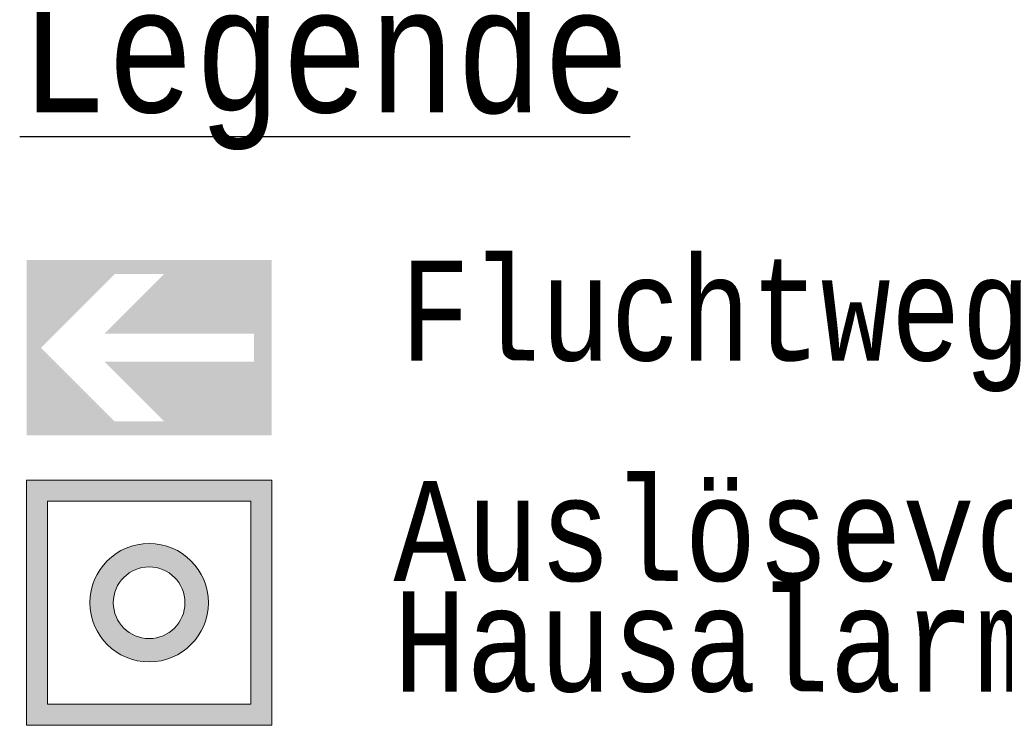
# Model space of a CAD drawing. Header units: metres. Extents: x -10.5 to 26.1, y -9 to 19.2.
# Tile 9 of 22: x -5.353 to -5.3284, y -4.9346 to -4.917. Entities that reach past the tile are written whole.
import ezdxf

# ---------------------------------------------------------------- set-up
doc = ezdxf.new("R2010")
doc.units = ezdxf.units.M
doc.linetypes.add('AUSGEZOGEN', pattern=[0])
doc.layers.add('XR$4$STANDARD', color=7, linetype='Continuous', lineweight=25)
doc.styles.add('LUCIDACONSOLE', font='LUCON.TTF')

msp = doc.modelspace()

# ---------------------------------------------------------------- hatches: boundary and pattern name
at = {"layer": 'XR$4$STANDARD', "linetype": 'AUSGEZOGEN', "lineweight": 25, "true_color": 0x00c600}
for points in [[(-5.346732, -4.923014), (-5.352857, -4.923014), (-5.352857, -4.925202), (-5.352494, -4.925202), (-5.350656, -4.923364), (-5.349419, -4.923364), (-5.350906, -4.924852), (-5.347169, -4.924852), (-5.347169, -4.925202), (-5.346732, -4.925202)], [(-5.350906, -4.925552), (-5.349419, -4.927039), (-5.350656, -4.927039), (-5.352494, -4.925202), (-5.352857, -4.925202), (-5.352857, -4.927389), (-5.346732, -4.927389), (-5.346732, -4.925202), (-5.347169, -4.925202), (-5.347169, -4.925552)]]:
    msp.add_hatch(color=92, dxfattribs=at).paths.add_polyline_path(points)
at = {"layer": 'XR$4$STANDARD', "linetype": 'AUSGEZOGEN', "lineweight": 13}
h = msp.add_hatch(color=5, dxfattribs=at)
h.paths.add_polyline_path([(-5.346731, -4.928509), (-5.352856, -4.928509), (-5.352856, -4.934634), (-5.346731, -4.934634)])
h.paths.add_polyline_path([(-5.347256, -4.934109), (-5.352331, -4.934109), (-5.352331, -4.929034), (-5.347256, -4.929034)], flags=16)
h = msp.add_hatch(color=5, dxfattribs=at)
h.paths.add_polyline_path([(-5.348314, -4.931571), (-5.348314, -4.931546), (-5.348315, -4.93152), (-5.348316, -4.931494), (-5.348318, -4.931468), (-5.34832, -4.931442), (-5.348322, -4.931417), (-5.348325, -4.931391), (-5.348329, -4.931366), (-5.348332, -4.93134), (-5.348337, -4.931315), (-5.348341, -4.931289), (-5.348347, -4.931264), (-5.348352, -4.931239), (-5.348358, -4.931214), (-5.348365, -4.931189), (-5.348372, -4.931164), (-5.348379, -4.931139), (-5.348387, -4.931114), (-5.348395, -4.93109), (-5.348403, -4.931066), (-5.348412, -4.931041), (-5.348422, -4.931017), (-5.348432, -4.930994), (-5.348442, -4.93097), (-5.348453, -4.930946), (-5.348464, -4.930923), (-5.348475, -4.9309), (-5.348487, -4.930877), (-5.3485, -4.930854), (-5.348512, -4.930832), (-5.348525, -4.93081), (-5.348539, -4.930788), (-5.348553, -4.930766), (-5.348567, -4.930744), (-5.348582, -4.930723), (-5.348597, -4.930702), (-5.348612, -4.930681), (-5.348628, -4.930661), (-5.348644, -4.930641), (-5.34866, -4.930621), (-5.348677, -4.930601), (-5.348694, -4.930582), (-5.348712, -4.930563), (-5.348729, -4.930544), (-5.348747, -4.930526), (-5.348766, -4.930508), (-5.348785, -4.93049), (-5.348804, -4.930472), (-5.348823, -4.930455), (-5.348843, -4.930438), (-5.348862, -4.930422), (-5.348883, -4.930406), (-5.348903, -4.93039), (-5.348924, -4.930375), (-5.348945, -4.93036), (-5.348966, -4.930345), (-5.348988, -4.930331), (-5.349009, -4.930317), (-5.349031, -4.930304), (-5.349054, -4.930291), (-5.349076, -4.930278), (-5.349099, -4.930266), (-5.349122, -4.930254), (-5.349145, -4.930242), (-5.349168, -4.930231), (-5.349192, -4.93022), (-5.349215, -4.93021), (-5.349239, -4.9302), (-5.349263, -4.930191), (-5.349287, -4.930182), (-5.349312, -4.930173), (-5.349336, -4.930165), (-5.349361, -4.930157), (-5.349385, -4.93015), (-5.34941, -4.930143), (-5.349435, -4.930136), (-5.34946, -4.93013), (-5.349486, -4.930125), (-5.349511, -4.93012), (-5.349536, -4.930115), (-5.349562, -4.930111), (-5.349587, -4.930107), (-5.349613, -4.930104), (-5.349639, -4.930101), (-5.349664, -4.930098), (-5.34969, -4.930096), (-5.349716, -4.930095), (-5.349741, -4.930093), (-5.349767, -4.930093), (-5.349793, -4.930093), (-5.349819, -4.930093), (-5.349845, -4.930093), (-5.34987, -4.930095), (-5.349896, -4.930096), (-5.349922, -4.930098), (-5.349948, -4.930101), (-5.349973, -4.930104), (-5.349999, -4.930107), (-5.350024, -4.930111), (-5.35005, -4.930115), (-5.350075, -4.93012), (-5.350101, -4.930125), (-5.350126, -4.93013), (-5.350151, -4.930136), (-5.350176, -4.930143), (-5.350201, -4.93015), (-5.350225, -4.930157), (-5.35025, -4.930165), (-5.350275, -4.930173), (-5.350299, -4.930182), (-5.350323, -4.930191), (-5.350347, -4.9302), (-5.350371, -4.93021), (-5.350395, -4.93022), (-5.350418, -4.930231), (-5.350441, -4.930242), (-5.350464, -4.930254), (-5.350487, -4.930266), (-5.35051, -4.930278), (-5.350533, -4.930291), (-5.350555, -4.930304), (-5.350577, -4.930317), (-5.350599, -4.930331), (-5.35062, -4.930345), (-5.350641, -4.93036), (-5.350662, -4.930375), (-5.350683, -4.93039), (-5.350704, -4.930406), (-5.350724, -4.930422), (-5.350744, -4.930438), (-5.350763, -4.930455), (-5.350783, -4.930472), (-5.350802, -4.93049), (-5.35082, -4.930508), (-5.350839, -4.930526), (-5.350857, -4.930544), (-5.350875, -4.930563), (-5.350892, -4.930582), (-5.350909, -4.930601), (-5.350926, -4.930621), (-5.350942, -4.930641), (-5.350958, -4.930661), (-5.350974, -4.930681), (-5.350989, -4.930702), (-5.351004, -4.930723), (-5.351019, -4.930744), (-5.351033, -4.930766), (-5.351047, -4.930788), (-5.351061, -4.93081), (-5.351074, -4.930832), (-5.351087, -4.930854), (-5.351099, -4.930877), (-5.351111, -4.9309), (-5.351122, -4.930923), (-5.351133, -4.930946), (-5.351144, -4.93097), (-5.351154, -4.930994), (-5.351164, -4.931017), (-5.351174, -4.931041), (-5.351183, -4.931066), (-5.351191, -4.93109), (-5.3512, -4.931114), (-5.351207, -4.931139), (-5.351215, -4.931164), (-5.351222, -4.931189), (-5.351228, -4.931214), (-5.351234, -4.931239), (-5.35124, -4.931264), (-5.351245, -4.931289), (-5.351249, -4.931315), (-5.351254, -4.93134), (-5.351258, -4.931366), (-5.351261, -4.931391), (-5.351264, -4.931417), (-5.351266, -4.931442), (-5.351268, -4.931468), (-5.35127, -4.931494), (-5.351271, -4.93152), (-5.351272, -4.931546), (-5.351272, -4.931571), (-5.351272, -4.931597), (-5.351271, -4.931623), (-5.35127, -4.931649), (-5.351268, -4.931675), (-5.351266, -4.9317), (-5.351264, -4.931726), (-5.351261, -4.931752), (-5.351258, -4.931777), (-5.351254, -4.931803), (-5.351249, -4.931828), (-5.351245, -4.931854), (-5.35124, -4.931879), (-5.351234, -4.931904), (-5.351228, -4.931929), (-5.351222, -4.931954), (-5.351215, -4.931979), (-5.351207, -4.932004), (-5.3512, -4.932028), (-5.351191, -4.932053), (-5.351183, -4.932077), (-5.351174, -4.932101), (-5.351164, -4.932125), (-5.351154, -4.932149), (-5.351144, -4.932173), (-5.351133, -4.932196), (-5.351122, -4.93222), (-5.351111, -4.932243), (-5.351099, -4.932266), (-5.351087, -4.932288), (-5.351074, -4.932311), (-5.351061, -4.932333), (-5.351047, -4.932355), (-5.351033, -4.932377), (-5.351019, -4.932398), (-5.351004, -4.93242), (-5.350989, -4.932441), (-5.350974, -4.932461), (-5.350958, -4.932482), (-5.350942, -4.932502), (-5.350926, -4.932522), (-5.350909, -4.932542), (-5.350892, -4.932561), (-5.350875, -4.93258), (-5.350857, -4.932599), (-5.350839, -4.932617), (-5.35082, -4.932635), (-5.350802, -4.932653), (-5.350783, -4.93267), (-5.350763, -4.932687), (-5.350744, -4.932704), (-5.350724, -4.932721), (-5.350704, -4.932737), (-5.350683, -4.932752), (-5.350662, -4.932768), (-5.350641, -4.932783), (-5.35062, -4.932797), (-5.350599, -4.932812), (-5.350577, -4.932825), (-5.350555, -4.932839), (-5.350533, -4.932852), (-5.35051, -4.932865), (-5.350487, -4.932877), (-5.350464, -4.932889), (-5.350441, -4.932901), (-5.350418, -4.932912), (-5.350395, -4.932922), (-5.350371, -4.932933), (-5.350347, -4.932943), (-5.350323, -4.932952), (-5.350299, -4.932961), (-5.350275, -4.93297), (-5.35025, -4.932978), (-5.350225, -4.932986), (-5.350201, -4.932993), (-5.350176, -4.933), (-5.350151, -4.933006), (-5.350126, -4.933012), (-5.350101, -4.933018), (-5.350075, -4.933023), (-5.35005, -4.933028), (-5.350024, -4.933032), (-5.349999, -4.933036), (-5.349973, -4.933039), (-5.349948, -4.933042), (-5.349922, -4.933045), (-5.349896, -4.933047), (-5.34987, -4.933048), (-5.349845, -4.933049), (-5.349819, -4.93305), (-5.349793, -4.93305), (-5.349767, -4.93305), (-5.349741, -4.933049), (-5.349716, -4.933048), (-5.34969, -4.933047), (-5.349664, -4.933045), (-5.349639, -4.933042), (-5.349613, -4.933039), (-5.349587, -4.933036), (-5.349562, -4.933032), (-5.349536, -4.933028), (-5.349511, -4.933023), (-5.349486, -4.933018), (-5.34946, -4.933012), (-5.349435, -4.933006), (-5.34941, -4.933), (-5.349385, -4.932993), (-5.349361, -4.932986), (-5.349336, -4.932978), (-5.349312, -4.93297), (-5.349287, -4.932961), (-5.349263, -4.932952), (-5.349239, -4.932943), (-5.349215, -4.932933), (-5.349192, -4.932922), (-5.349168, -4.932912), (-5.349145, -4.932901), (-5.349122, -4.932889), (-5.349099, -4.932877), (-5.349076, -4.932865), (-5.349054, -4.932852), (-5.349031, -4.932839), (-5.349009, -4.932825), (-5.348988, -4.932812), (-5.348966, -4.932797), (-5.348945, -4.932783), (-5.348924, -4.932768), (-5.348903, -4.932752), (-5.348883, -4.932737), (-5.348862, -4.932721), (-5.348843, -4.932704), (-5.348823, -4.932687), (-5.348804, -4.93267), (-5.348785, -4.932653), (-5.348766, -4.932635), (-5.348747, -4.932617), (-5.348729, -4.932599), (-5.348712, -4.93258), (-5.348694, -4.932561), (-5.348677, -4.932542), (-5.34866, -4.932522), (-5.348644, -4.932502), (-5.348628, -4.932482), (-5.348612, -4.932461), (-5.348597, -4.932441), (-5.348582, -4.93242), (-5.348567, -4.932398), (-5.348553, -4.932377), (-5.348539, -4.932355), (-5.348525, -4.932333), (-5.348512, -4.932311), (-5.3485, -4.932288), (-5.348487, -4.932266), (-5.348475, -4.932243), (-5.348464, -4.93222), (-5.348453, -4.932196), (-5.348442, -4.932173), (-5.348432, -4.932149), (-5.348422, -4.932125), (-5.348412, -4.932101), (-5.348403, -4.932077), (-5.348395, -4.932053), (-5.348387, -4.932028), (-5.348379, -4.932004), (-5.348372, -4.931979), (-5.348365, -4.931954), (-5.348358, -4.931929), (-5.348352, -4.931904), (-5.348347, -4.931879), (-5.348341, -4.931854), (-5.348337, -4.931828), (-5.348332, -4.931803), (-5.348329, -4.931777), (-5.348325, -4.931752), (-5.348322, -4.931726), (-5.34832, -4.9317), (-5.348318, -4.931675), (-5.348316, -4.931649), (-5.348315, -4.931623), (-5.348314, -4.931597)])
h.paths.add_polyline_path([(-5.348898, -4.931556), (-5.348898, -4.931571), (-5.348898, -4.931587), (-5.348898, -4.931603), (-5.348899, -4.931618), (-5.3489, -4.931634), (-5.348901, -4.931649), (-5.348903, -4.931665), (-5.348905, -4.93168), (-5.348907, -4.931696), (-5.348909, -4.931711), (-5.348911, -4.931727), (-5.348914, -4.931742), (-5.348917, -4.931757), (-5.348921, -4.931773), (-5.348924, -4.931788), (-5.348928, -4.931803), (-5.348933, -4.931818), (-5.348937, -4.931833), (-5.348942, -4.931848), (-5.348947, -4.931863), (-5.348952, -4.931878), (-5.348957, -4.931892), (-5.348963, -4.931907), (-5.348969, -4.931921), (-5.348975, -4.931935), (-5.348982, -4.93195), (-5.348988, -4.931964), (-5.348995, -4.931978), (-5.349003, -4.931992), (-5.34901, -4.932005), (-5.349018, -4.932019), (-5.349026, -4.932032), (-5.349034, -4.932046), (-5.349042, -4.932059), (-5.349051, -4.932072), (-5.34906, -4.932085), (-5.349069, -4.932098), (-5.349078, -4.93211), (-5.349088, -4.932122), (-5.349097, -4.932135), (-5.349107, -4.932147), (-5.349117, -4.932159), (-5.349128, -4.93217), (-5.349138, -4.932182), (-5.349149, -4.932193), (-5.34916, -4.932204), (-5.349171, -4.932215), (-5.349183, -4.932226), (-5.349194, -4.932237), (-5.349206, -4.932247), (-5.349218, -4.932257), (-5.34923, -4.932267), (-5.349242, -4.932277), (-5.349254, -4.932286), (-5.349267, -4.932296), (-5.34928, -4.932305), (-5.349292, -4.932314), (-5.349306, -4.932322), (-5.349319, -4.932331), (-5.349332, -4.932339), (-5.349345, -4.932347), (-5.349359, -4.932354), (-5.349373, -4.932362), (-5.349387, -4.932369), (-5.349401, -4.932376), (-5.349415, -4.932383), (-5.349429, -4.932389), (-5.349443, -4.932395), (-5.349458, -4.932401), (-5.349472, -4.932407), (-5.349487, -4.932413), (-5.349502, -4.932418), (-5.349516, -4.932423), (-5.349531, -4.932427), (-5.349546, -4.932432), (-5.349561, -4.932436), (-5.349577, -4.93244), (-5.349592, -4.932444), (-5.349607, -4.932447), (-5.349622, -4.93245), (-5.349638, -4.932453), (-5.349653, -4.932456), (-5.349668, -4.932458), (-5.349684, -4.93246), (-5.3497, -4.932462), (-5.349715, -4.932463), (-5.349731, -4.932464), (-5.349746, -4.932465), (-5.349762, -4.932466), (-5.349777, -4.932466), (-5.349793, -4.932467), (-5.349809, -4.932466), (-5.349824, -4.932466), (-5.34984, -4.932465), (-5.349856, -4.932464), (-5.349871, -4.932463), (-5.349887, -4.932462), (-5.349902, -4.93246), (-5.349918, -4.932458), (-5.349933, -4.932456), (-5.349949, -4.932453), (-5.349964, -4.93245), (-5.349979, -4.932447), (-5.349994, -4.932444), (-5.35001, -4.93244), (-5.350025, -4.932436), (-5.35004, -4.932432), (-5.350055, -4.932427), (-5.35007, -4.932423), (-5.350085, -4.932418), (-5.350099, -4.932413), (-5.350114, -4.932407), (-5.350128, -4.932401), (-5.350143, -4.932395), (-5.350157, -4.932389), (-5.350171, -4.932383), (-5.350186, -4.932376), (-5.3502, -4.932369), (-5.350213, -4.932362), (-5.350227, -4.932354), (-5.350241, -4.932347), (-5.350254, -4.932339), (-5.350267, -4.932331), (-5.350281, -4.932322), (-5.350294, -4.932314), (-5.350307, -4.932305), (-5.350319, -4.932296), (-5.350332, -4.932286), (-5.350344, -4.932277), (-5.350356, -4.932267), (-5.350369, -4.932257), (-5.35038, -4.932247), (-5.350392, -4.932237), (-5.350404, -4.932226), (-5.350415, -4.932215), (-5.350426, -4.932204), (-5.350437, -4.932193), (-5.350448, -4.932182), (-5.350458, -4.93217), (-5.350469, -4.932159), (-5.350479, -4.932147), (-5.350489, -4.932135), (-5.350499, -4.932122), (-5.350508, -4.93211), (-5.350517, -4.932098), (-5.350526, -4.932085), (-5.350535, -4.932072), (-5.350544, -4.932059), (-5.350552, -4.932046), (-5.35056, -4.932032), (-5.350568, -4.932019), (-5.350576, -4.932005), (-5.350584, -4.931992), (-5.350591, -4.931978), (-5.350598, -4.931964), (-5.350604, -4.93195), (-5.350611, -4.931935), (-5.350617, -4.931921), (-5.350623, -4.931907), (-5.350629, -4.931892), (-5.350634, -4.931878), (-5.35064, -4.931863), (-5.350644, -4.931848), (-5.350649, -4.931833), (-5.350654, -4.931818), (-5.350658, -4.931803), (-5.350662, -4.931788), (-5.350665, -4.931773), (-5.350669, -4.931757), (-5.350672, -4.931742), (-5.350675, -4.931727), (-5.350677, -4.931711), (-5.35068, -4.931696), (-5.350682, -4.93168), (-5.350683, -4.931665), (-5.350685, -4.931649), (-5.350686, -4.931634), (-5.350687, -4.931618), (-5.350688, -4.931603), (-5.350688, -4.931587), (-5.350688, -4.931571), (-5.350688, -4.931556), (-5.350688, -4.93154), (-5.350687, -4.931525), (-5.350686, -4.931509), (-5.350685, -4.931493), (-5.350683, -4.931478), (-5.350682, -4.931462), (-5.35068, -4.931447), (-5.350677, -4.931431), (-5.350675, -4.931416), (-5.350672, -4.931401), (-5.350669, -4.931385), (-5.350665, -4.93137), (-5.350662, -4.931355), (-5.350658, -4.93134), (-5.350654, -4.931325), (-5.350649, -4.93131), (-5.350644, -4.931295), (-5.35064, -4.93128), (-5.350634, -4.931265), (-5.350629, -4.931251), (-5.350623, -4.931236), (-5.350617, -4.931222), (-5.350611, -4.931207), (-5.350604, -4.931193), (-5.350598, -4.931179), (-5.350591, -4.931165), (-5.350584, -4.931151), (-5.350576, -4.931137), (-5.350568, -4.931124), (-5.35056, -4.93111), (-5.350552, -4.931097), (-5.350544, -4.931084), (-5.350535, -4.931071), (-5.350526, -4.931058), (-5.350517, -4.931045), (-5.350508, -4.931033), (-5.350499, -4.93102), (-5.350489, -4.931008), (-5.350479, -4.930996), (-5.350469, -4.930984), (-5.350458, -4.930972), (-5.350448, -4.930961), (-5.350437, -4.930949), (-5.350426, -4.930938), (-5.350415, -4.930927), (-5.350404, -4.930917), (-5.350392, -4.930906), (-5.35038, -4.930896), (-5.350369, -4.930886), (-5.350356, -4.930876), (-5.350344, -4.930866), (-5.350332, -4.930856), (-5.350319, -4.930847), (-5.350307, -4.930838), (-5.350294, -4.930829), (-5.350281, -4.930821), (-5.350267, -4.930812), (-5.350254, -4.930804), (-5.350241, -4.930796), (-5.350227, -4.930788), (-5.350213, -4.930781), (-5.3502, -4.930774), (-5.350186, -4.930767), (-5.350171, -4.93076), (-5.350157, -4.930754), (-5.350143, -4.930747), (-5.350128, -4.930741), (-5.350114, -4.930736), (-5.350099, -4.93073), (-5.350085, -4.930725), (-5.35007, -4.93072), (-5.350055, -4.930715), (-5.35004, -4.930711), (-5.350025, -4.930707), (-5.35001, -4.930703), (-5.349994, -4.930699), (-5.349979, -4.930696), (-5.349964, -4.930693), (-5.349949, -4.93069), (-5.349933, -4.930687), (-5.349918, -4.930685), (-5.349902, -4.930683), (-5.349887, -4.930681), (-5.349871, -4.93068), (-5.349856, -4.930678), (-5.34984, -4.930677), (-5.349824, -4.930677), (-5.349809, -4.930676), (-5.349793, -4.930676), (-5.349777, -4.930676), (-5.349762, -4.930677), (-5.349746, -4.930677), (-5.349731, -4.930678), (-5.349715, -4.93068), (-5.3497, -4.930681), (-5.349684, -4.930683), (-5.349668, -4.930685), (-5.349653, -4.930687), (-5.349638, -4.93069), (-5.349622, -4.930693), (-5.349607, -4.930696), (-5.349592, -4.930699), (-5.349577, -4.930703), (-5.349561, -4.930707), (-5.349546, -4.930711), (-5.349531, -4.930715), (-5.349516, -4.93072), (-5.349502, -4.930725), (-5.349487, -4.93073), (-5.349472, -4.930736), (-5.349458, -4.930741), (-5.349443, -4.930747), (-5.349429, -4.930754), (-5.349415, -4.93076), (-5.349401, -4.930767), (-5.349387, -4.930774), (-5.349373, -4.930781), (-5.349359, -4.930788), (-5.349345, -4.930796), (-5.349332, -4.930804), (-5.349319, -4.930812), (-5.349306, -4.930821), (-5.349292, -4.930829), (-5.34928, -4.930838), (-5.349267, -4.930847), (-5.349254, -4.930856), (-5.349242, -4.930866), (-5.34923, -4.930876), (-5.349218, -4.930886), (-5.349206, -4.930896), (-5.349194, -4.930906), (-5.349183, -4.930917), (-5.349171, -4.930927), (-5.34916, -4.930938), (-5.349149, -4.930949), (-5.349138, -4.930961), (-5.349128, -4.930972), (-5.349117, -4.930984), (-5.349107, -4.930996), (-5.349097, -4.931008), (-5.349088, -4.93102), (-5.349078, -4.931033), (-5.349069, -4.931045), (-5.34906, -4.931058), (-5.349051, -4.931071), (-5.349042, -4.931084), (-5.349034, -4.931097), (-5.349026, -4.93111), (-5.349018, -4.931124), (-5.34901, -4.931137), (-5.349003, -4.931151), (-5.348995, -4.931165), (-5.348988, -4.931179), (-5.348982, -4.931193), (-5.348975, -4.931207), (-5.348969, -4.931222), (-5.348963, -4.931236), (-5.348957, -4.931251), (-5.348952, -4.931265), (-5.348947, -4.93128), (-5.348942, -4.931295), (-5.348937, -4.93131), (-5.348933, -4.931325), (-5.348928, -4.93134), (-5.348924, -4.931355), (-5.348921, -4.93137), (-5.348917, -4.931385), (-5.348914, -4.931401), (-5.348911, -4.931416), (-5.348909, -4.931431), (-5.348907, -4.931447), (-5.348905, -4.931462), (-5.348903, -4.931478), (-5.348901, -4.931493), (-5.3489, -4.931509), (-5.348899, -4.931525), (-5.348898, -4.93154)], flags=16)

# ---------------------------------------------------------------- linework, layer by layer
at = {"layer": 'XR$4$STANDARD', "color": 3, "linetype": 'AUSGEZOGEN', "lineweight": 13}
for p, q in [((-5.346731, -4.928509), (-5.352856, -4.928509)), ((-5.352856, -4.928509), (-5.352856, -4.934634)), ((-5.346731, -4.934634), (-5.346731, -4.928509)), ((-5.352856, -4.934634), (-5.346731, -4.934634))]:
    msp.add_line(p, q, dxfattribs=at)
at = {"layer": 'XR$4$STANDARD', "color": 1, "linetype": 'AUSGEZOGEN', "lineweight": 13}
for p, q in [((-5.347256, -4.929034), (-5.352331, -4.929034)), ((-5.352331, -4.929034), (-5.352331, -4.934109)), ((-5.347256, -4.934109), (-5.347256, -4.929034)), ((-5.352331, -4.934109), (-5.347256, -4.934109))]:
    msp.add_line(p, q, dxfattribs=at)
at = {"layer": 'XR$4$STANDARD', "color": 5, "linetype": 'AUSGEZOGEN', "lineweight": 13}
for radius in [0.001479, 0.000895]:
    msp.add_circle((-5.349793, -4.931571), radius, dxfattribs=at)

# ---------------------------------------------------------------- texts
at = {"layer": 'XR$4$STANDARD', "color": 0, "linetype": 'AUSGEZOGEN', "lineweight": 25, "attachment_point": 7, "style": 'LUCIDACONSOLE'}
for s, insert, char_height, width in [('{\\L\\fLucida Console|i0|b0;\\H0.003000;\\W0.857143;\\C7;Legende\\l}\\P', (-5.353027, -4.920265), 0.003, 0.01874779), ('\\W0.89;Fluchtweg', (-5.343539, -4.926309), 0.0025, 0.01975986)]:
    msp.add_mtext(s, dxfattribs=dict(at, insert=insert, char_height=char_height, width=width))
at = {"layer": 'XR$4$STANDARD', "color": 0, "linetype": 'AUSGEZOGEN', "lineweight": 25, "insert": (-5.343687, -4.928529), "char_height": 0.0025, "width": 0.03837048, "attachment_point": 1, "line_spacing_factor": 0.662651, "style": 'LUCIDACONSOLE'}
msp.add_mtext('{\\fLucida Console|i0|b0;\\H0.002500;\\W0.857143;\\C7;Auslösevorrichtung}\\P{\\fLucida Console|i0|b0;\\H0.002500;\\W0.857143;\\C7;Hausalarm}\\P', dxfattribs=at)

doc.saveas('drawing.dxf')
